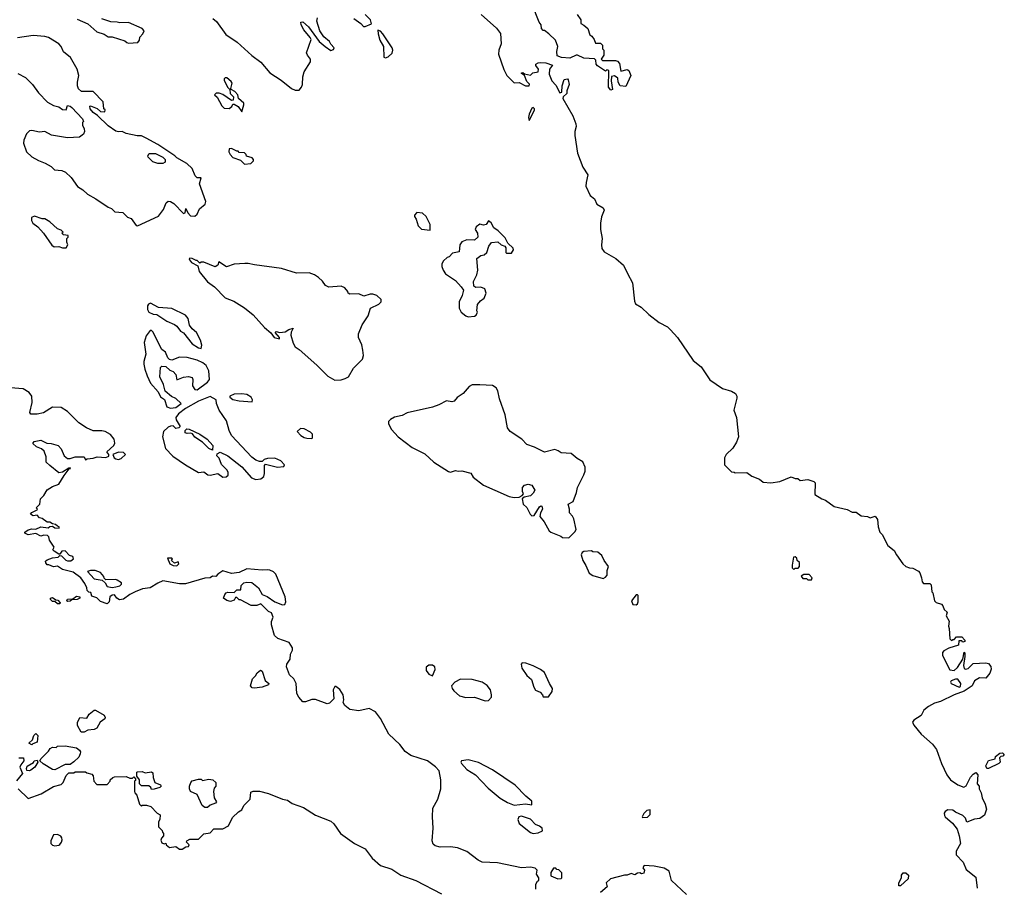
# Model space of a CAD drawing. Extents: x 2029662 to 2246637, y 225654 to 401419.
# Tile 146 of 256: x 2095688 to 2103430, y 345040 to 351865. Entities that reach past the tile are written whole.
import ezdxf

# ---------------------------------------------------------------- set-up
doc = ezdxf.new("R2010")
doc.units = 0

msp = doc.modelspace()

# ---------------------------------------------------------------- linework, layer by layer
at = {"layer": '0CON20XD'}
for points in [[(2100072.5, 351905), (2100100, 351865), (2100100, 351835), (2100125, 351822.5), (2100156.7, 351795), (2100170, 351745), (2100186.4, 351736.4), (2100205, 351710), (2100215, 351680), (2100255, 351680), (2100270, 351665), (2100270, 351635), (2100280, 351625), (2100280, 351585), (2100260, 351555), (2100270, 351545), (2100373.6, 351543.6), (2100388.3, 351538.3), (2100405, 351520), (2100415, 351460), (2100465, 351472.5), (2100477.5, 351465), (2100492.5, 351425), (2100455, 351340), (2100410, 351345), (2100393, 351373), (2100390, 351405), (2100365, 351422.5), (2100341.7, 351418.3), (2100340, 351385), (2100350, 351315), (2100335, 351310), (2100317.5, 351335), (2100320, 351465), (2100305, 351470), (2100295, 351460), (2100231.2, 351501.2), (2100220, 351515), (2100217.5, 351547.5), (2100208.3, 351558.3), (2100125, 351562.5), (2100075, 351587.5), (2100063, 351587), (2100015, 351562.5), (2099948.3, 351568.3), (2099915, 351580), (2099912.5, 351615), (2099920, 351655), (2099900, 351705), (2099850, 351755), (2099815, 351780), (2099805, 351780), (2099790, 351795), (2099787.5, 351825), (2099773.3, 351845), (2099716.7, 351985)], [(2096139.3, 351869.3), (2096225, 351832.5), (2096295, 351770), (2096351.7, 351751.7), (2096385, 351731.2), (2096415, 351731.2), (2096515, 351700), (2096530, 351685), (2096545, 351680), (2096617.5, 351685), (2096630, 351705), (2096631.7, 351728.3), (2096657.5, 351755), (2096667.5, 351777.5), (2096650, 351795), (2096545, 351842.5), (2096475, 351840), (2096453.6, 351846.4), (2096405, 351847.5), (2096335, 351872.5)], [(2097205.9, 351875.9), (2097235, 351850), (2097310, 351750), (2097397.4, 351687.4), (2097513.6, 351583.6), (2097585, 351530.8), (2097656.2, 351446.2), (2097745, 351388.6), (2097825, 351324), (2097855, 351310), (2097885, 351312), (2097905, 351333.3), (2097913.1, 351355), (2097915.6, 351415), (2097924.2, 351455), (2097975.8, 351535), (2097974, 351555), (2097950, 351585), (2097944.2, 351605), (2097979.3, 351709.3), (2097973.3, 351725), (2097922, 351785), (2097902.5, 351825), (2097900, 351845), (2097915, 351847.5), (2097959.3, 351809.3), (2098043.6, 351693.6), (2098090, 351655), (2098135, 351623.3), (2098155, 351630), (2098160, 351645), (2098133.8, 351673.8), (2098123.3, 351695), (2098080.5, 351730.5), (2098047.7, 351777.7), (2098023.9, 351853.9), (2098030.7, 351879.3)], [(2098314.4, 351874.4), (2098371.2, 351835), (2098391.2, 351811.2), (2098405, 351811.1), (2098455, 351832.5), (2098446.7, 351865), (2098405.4, 351905.4)], [(2099315.5, 351905), (2099437.3, 351797.3), (2099467.7, 351757.7), (2099473.3, 351675), (2099455.5, 351624.5), (2099452.7, 351595), (2099495, 351473.3), (2099518.1, 351425), (2099575, 351367.8), (2099615, 351370.8), (2099665, 351344.5), (2099695, 351343.8), (2099697, 351357), (2099675, 351380), (2099657.5, 351427.5), (2099630, 351445), (2099645, 351450), (2099658.3, 351438.3), (2099705, 351430), (2099722, 351448), (2099763.8, 351456.2), (2099768.8, 351475), (2099747.5, 351505), (2099747.5, 351515), (2099765, 351526.7), (2099785, 351527.5), (2099826.4, 351526.4), (2099876.4, 351506.4), (2099853.6, 351476.4), (2099852.5, 351437.5), (2099873, 351383), (2099905, 351350), (2099935, 351290), (2099950, 351295), (2099952.5, 351345), (2099970, 351395), (2099995, 351400), (2100001.7, 351391.7), (2100007.5, 351355), (2099990, 351305), (2099990, 351285), (2099961.7, 351258.3), (2099960, 351245), (2100038.3, 351108.3), (2100060, 351045), (2100063.3, 351025), (2100053.9, 350986.1), (2100053.8, 350955), (2100074, 350815), (2100116.2, 350705), (2100156.2, 350645), (2100141.2, 350585), (2100140, 350555), (2100175, 350483.3), (2100206.7, 350455), (2100226.7, 350415), (2100275.7, 350385.7), (2100283, 350367), (2100264, 350315), (2100254, 350265), (2100254, 350215), (2100268, 350145), (2100262, 350095), (2100266.1, 350066.1), (2100285, 350038.8), (2100375, 349987.5), (2100436.7, 349935), (2100468.1, 349868.1), (2100505.7, 349795), (2100521.7, 349651.7), (2100530.5, 349630.5), (2100574.1, 349604.1), (2100635, 349546.2), (2100715, 349484), (2100780.5, 349450.5), (2100805, 349426.7), (2100860, 349365), (2100984.2, 349184.2), (2101045.9, 349135.9), (2101115, 349033.3), (2101215, 348963.3), (2101285, 348943.3), (2101317.5, 348925), (2101327.5, 348905), (2101327, 348887), (2101303.8, 348795), (2101324, 348735), (2101339.2, 348585), (2101325, 348542.5), (2101295.8, 348494.2), (2101244.1, 348445.9), (2101230.7, 348419.3), (2101230, 348365), (2101261.7, 348331.7), (2101285, 348310), (2101307, 348307), (2101315, 348300), (2101405, 348302.5), (2101443.9, 348273.9), (2101505, 348250), (2101535, 348227.5), (2101595, 348222.5), (2101665, 348232.5), (2101755, 348268.8), (2101785, 348257.5), (2101807, 348257), (2101825, 348240), (2101885, 348247.5), (2101931.7, 348231.7), (2101941.7, 348221.7), (2101940.7, 348130.7), (2101995, 348097.5), (2102025, 348086.7), (2102092.5, 348035), (2102195, 348011.2), (2102235, 347992.5), (2102265, 347992.5), (2102305, 347962.5), (2102355, 347957.5), (2102375, 347947.5), (2102415, 347960), (2102432.5, 347935), (2102437.5, 347875), (2102450, 347835), (2102470, 347815), (2102515, 347730), (2102565, 347690), (2102582.5, 347655), (2102632.5, 347585), (2102655, 347563.3), (2102685, 347552.5), (2102711.7, 347551.7), (2102755, 347527.5), (2102766.7, 347515), (2102780, 347475), (2102783, 347443), (2102795, 347430), (2102845, 347430), (2102855, 347420), (2102860, 347365), (2102867, 347357), (2102880, 347295), (2102895, 347280), (2102935, 347267.5), (2102947.5, 347255), (2102957.5, 347225), (2102980, 347205), (2102972.5, 347175), (2102997.5, 347135), (2102990, 347095), (2102997.5, 347077.5), (2103002.5, 346995), (2103015, 346982.5), (2103025, 346990), (2103035, 346990), (2103055, 347010), (2103095, 347010), (2103120, 346985), (2103120, 346975), (2103105, 346970), (2103095, 346980), (2103071.7, 346978.3), (2103070, 346945), (2102995, 346921.2), (2102955, 346900), (2102945, 346887.5), (2102943.3, 346865), (2103001.7, 346751.7), (2103035, 346747.1), (2103061.3, 346768.7), (2103103.3, 346835), (2103115, 346890), (2103120, 346885), (2103120, 346855), (2103108.9, 346785), (2103115, 346762.5), (2103125, 346756.7), (2103145, 346760.6), (2103185, 346800), (2103285, 346806), (2103305, 346801.2), (2103325, 346777.5), (2103325.8, 346755.8), (2103316.9, 346725), (2103285, 346684.5), (2103235, 346688), (2103196.7, 346665), (2103176, 346625), (2103115, 346583.1), (2103034.6, 346555.4), (2102928.7, 346501.3), (2102881.2, 346488.8), (2102835, 346461.5), (2102798.5, 346435), (2102775, 346392.5), (2102717.5, 346355), (2102709.3, 346339.3), (2102718, 346315), (2102776.9, 346245), (2102866.3, 346166.3), (2102898, 346125), (2102935, 346013.8), (2102977.1, 345925), (2103008, 345885), (2103065, 345846), (2103113, 345827), (2103130.7, 345839.3), (2103164.3, 345905.7), (2103185, 345930), (2103205, 345942.5), (2103222.5, 345925), (2103217.5, 345855), (2103232.5, 345835), (2103233.3, 345815), (2103249.2, 345785), (2103255.6, 345745), (2103280.5, 345695), (2103290.5, 345655), (2103275, 345608), (2103238.8, 345581.2), (2103195, 345576), (2103135, 345552.5), (2103123.6, 345583.6), (2103103.8, 345605), (2103045, 345631.2), (2103025, 345646.2), (2102985, 345650), (2102965, 345637.5), (2102957.5, 345625), (2102958.8, 345605), (2102966, 345595), (2103023.8, 345543.8), (2103058.1, 345498.1), (2103075.8, 345445), (2103086.2, 345385), (2103051.2, 345325), (2103052.5, 345295), (2103107.3, 345237.3), (2103131.2, 345181.2), (2103205, 345120), (2103216.7, 345035)], [(2098565, 351565.8), (2098585, 351572.9), (2098617.2, 351602.8), (2098621.9, 351625), (2098616.9, 351645), (2098544.2, 351755), (2098525, 351775.6), (2098505, 351782.5), (2098505.6, 351754.4), (2098521.2, 351705), (2098549.6, 351655), (2098551.1, 351571.1), (2098565, 351565.8)], [(2095675, 351443.3), (2095735, 351410), (2095788.8, 351355), (2095835, 351291.2), (2095907.7, 351217.7), (2095955, 351191.2), (2095995, 351180), (2096025, 351158.8), (2096055, 351157.5), (2096065, 351190), (2096085, 351185.8), (2096098.8, 351175), (2096182.5, 351085), (2096190, 351065), (2096183, 351057), (2096182.5, 351035), (2096196.4, 351006.4), (2096198, 350985), (2096189.2, 350965), (2096158.3, 350941.7), (2096065, 350935.7), (2095937.5, 350957.5), (2095885, 350986.7), (2095845, 350980), (2095785, 350992.5), (2095765, 350990), (2095741.7, 350968.3), (2095721.7, 350918.3), (2095718.8, 350895), (2095741.2, 350825), (2095785, 350786), (2095835, 350758), (2095887.7, 350737.7), (2095935, 350710), (2095962.5, 350685), (2096019.3, 350679.3), (2096047.5, 350665), (2096093.3, 350625), (2096143.6, 350553.6), (2096185, 350526.7), (2096221.7, 350491.7), (2096286.7, 350456.7), (2096385, 350391.2), (2096410.7, 350380.7), (2096437.5, 350355), (2096498.3, 350348.3), (2096535, 350312.5), (2096565, 350302.5), (2096605, 350247.5), (2096615, 350243.3), (2096779.5, 350320.5), (2096818.3, 350371.7), (2096840, 350425), (2096855, 350436.7), (2096875, 350434.4), (2096899.3, 350419.3), (2096975, 350340), (2096990, 350345), (2096995, 350380), (2097010, 350345), (2097031.7, 350321.7), (2097065, 350320), (2097082.5, 350335), (2097101.7, 350378.3), (2097146.4, 350413.6), (2097152.5, 350435), (2097103.3, 350575), (2097115, 350620), (2097085, 350620), (2097067, 350637), (2097044.1, 350694.1), (2097003.6, 350733.6), (2096925, 350777.5), (2096907.5, 350795), (2096773.6, 350883.6), (2096683.3, 350933.3), (2096645, 350952.5), (2096612.7, 350952.7), (2096525, 350971.2), (2096495, 350986.2), (2096465, 350982.5), (2096445, 350987.8), (2096385, 351031.2), (2096301.2, 351111.2), (2096266.7, 351135), (2096243.3, 351165), (2096240, 351185), (2096245, 351187.5), (2096297, 351167), (2096325, 351142.5), (2096358.3, 351141.7), (2096360, 351155), (2096350, 351165), (2096345, 351220), (2096265, 351300), (2096175, 351300), (2096151.7, 351321.7), (2096143.8, 351343.8), (2096144, 351375), (2096153.8, 351425), (2096141.2, 351475), (2096088, 351568), (2096033, 351613), (2096014.2, 351655), (2095995.6, 351675.6), (2095915.6, 351725.6), (2095885, 351732.5), (2095795, 351740), (2095671.4, 351721.4)], [(2097435, 351140), (2097451.2, 351195), (2097449.5, 351209.5), (2097408.8, 351245), (2097402.5, 351275), (2097379.3, 351299.3), (2097350, 351315), (2097347.5, 351325), (2097360, 351365), (2097350, 351380), (2097318.3, 351408.3), (2097305, 351407.5), (2097295, 351400), (2097295, 351390), (2097323.3, 351335), (2097340, 351315), (2097343.8, 351283.8), (2097368.8, 351258.8), (2097367.5, 351232.5), (2097355, 351230), (2097285, 351277.5), (2097257, 351287), (2097233, 351287), (2097220, 351275), (2097240, 351255), (2097277, 351187), (2097295, 351170), (2097335, 351167.5), (2097356.4, 351183.6), (2097365, 351200), (2097375, 351200), (2097405, 351182.5), (2097435, 351140)], [(2099695, 351073.3), (2099735, 351152.5), (2099735.8, 351165), (2099725, 351175.8), (2099715, 351168.8), (2099695, 351122.5), (2099690, 351095), (2099695, 351073.3)], [(2097455, 350730), (2097505, 350733.3), (2097527.5, 350755), (2097526.7, 350765), (2097515, 350777.5), (2097471.7, 350791.7), (2097470, 350805), (2097457, 350817), (2097415, 350820), (2097405, 350830), (2097395, 350830), (2097355, 350852.5), (2097335, 350850), (2097332.5, 350825), (2097343.6, 350803.6), (2097365, 350782.5), (2097425, 350760), (2097455, 350730)], [(2096815, 350733.8), (2096775, 350734), (2096736.4, 350746.4), (2096697.5, 350785), (2096696.7, 350795), (2096707, 350813), (2096755, 350813.3), (2096813.6, 350783.6), (2096832.5, 350765), (2096832.5, 350745), (2096815, 350733.8)], [(2096055, 350070), (2096067.5, 350095), (2096060, 350115), (2096060, 350145), (2096070, 350155), (2096068.3, 350168.3), (2096031.7, 350171.7), (2096020, 350185), (2096030, 350195), (2096015, 350210), (2095985, 350220), (2095926.1, 350276.1), (2095885, 350297.5), (2095865, 350297.5), (2095805, 350320), (2095780, 350310), (2095781.2, 350285), (2095791.2, 350265), (2095830, 350235), (2095875.9, 350185.9), (2095940.7, 350090.7), (2095958.3, 350078.3), (2095995, 350080), (2096025, 350070), (2096055, 350070)], [(2098915, 350210), (2098915.8, 350255), (2098885, 350316.7), (2098855, 350342.5), (2098811.7, 350348.3), (2098793, 350327), (2098793, 350317), (2098806.7, 350295), (2098822.5, 350245), (2098848.3, 350218.3), (2098915, 350210)], [(2099215, 349526.7), (2099265, 349532.5), (2099278.3, 349541.7), (2099287.5, 349565), (2099282.5, 349575), (2099287.5, 349625), (2099312.5, 349655), (2099340, 349675), (2099356.2, 349715), (2099345, 349747.5), (2099315, 349762.5), (2099275, 349757.5), (2099258.3, 349768.3), (2099256.7, 349805), (2099281.7, 349858.3), (2099291.2, 349895), (2099283, 349987), (2099315, 350010), (2099340, 350015), (2099360, 350035), (2099376.7, 350083.3), (2099398.3, 350111.7), (2099447, 350117), (2099475, 350093.3), (2099503, 350083), (2099511.7, 350071.7), (2099510, 350035), (2099515, 350027.5), (2099555, 350030), (2099570, 350055), (2099568.3, 350068.3), (2099527, 350107), (2099505, 350150), (2099450, 350205), (2099417, 350227), (2099395, 350266.7), (2099375, 350282.5), (2099356.2, 350253.8), (2099335, 350250), (2099305, 350256.7), (2099276.7, 350235), (2099270, 350215), (2099286.7, 350185), (2099290, 350155), (2099265, 350130), (2099205, 350132.5), (2099165, 350117.5), (2099150, 350095), (2099145, 350040), (2099091.7, 350028.3), (2099065, 350000), (2099050, 349995), (2099020.7, 349969.3), (2099007.5, 349945), (2099006.7, 349925), (2099016.7, 349895), (2099036.1, 349866.1), (2099114.2, 349814.2), (2099160, 349765), (2099177, 349737), (2099167.5, 349695), (2099142.5, 349645), (2099143.3, 349596.7), (2099160, 349565), (2099195, 349536.2), (2099215, 349526.7)], [(2098165, 349030), (2098215, 349032.5), (2098248.1, 349041.9), (2098273.3, 349056.7), (2098311.9, 349125), (2098384.4, 349195), (2098390.6, 349225), (2098387.3, 349265), (2098378.9, 349308.9), (2098353.3, 349365), (2098353.5, 349395), (2098382.2, 349465), (2098428, 349535), (2098447.5, 349595), (2098513, 349627), (2098530, 349645), (2098530, 349665), (2098497, 349697), (2098465, 349707.5), (2098445, 349707.5), (2098395, 349690), (2098355, 349708), (2098285, 349707.5), (2098270, 349715), (2098268.3, 349728.3), (2098245.9, 349755.9), (2098215, 349769.2), (2098120, 349760), (2098093.6, 349773.6), (2098069.5, 349809.5), (2098037.3, 349837.3), (2098005, 349858.8), (2097965, 349874), (2097865, 349872.5), (2097747.2, 349907.2), (2097535, 349936), (2097485, 349948), (2097457.7, 349947.7), (2097375, 349942), (2097315, 349921.2), (2097255, 349960), (2097247.5, 349935), (2097225, 349922), (2097135, 349956.7), (2097115, 349957.5), (2097105, 349950), (2097085, 349970), (2097075, 349970), (2097045, 349987.5), (2097025, 349990), (2097020, 349985), (2097022.5, 349975), (2097040, 349955), (2097088.3, 349928.3), (2097100, 349885), (2097164.3, 349804.3), (2097219.2, 349765), (2097305, 349678.2), (2097370.9, 349650.9), (2097455, 349598.8), (2097525, 349544), (2097614.2, 349445), (2097661.7, 349401.7), (2097690, 349365), (2097730, 349355), (2097730, 349365), (2097697.5, 349405), (2097705, 349412.5), (2097735, 349406), (2097775, 349410), (2097805, 349428.8), (2097838.3, 349438.3), (2097822, 349408), (2097820, 349385), (2097838.8, 349321.2), (2097855, 349291.2), (2097885, 349271.2), (2098025, 349148), (2098111.2, 349061.2), (2098165, 349030)], [(2097115, 349280), (2097120, 349305), (2097110.8, 349345), (2097077.5, 349405), (2097044.3, 349434.3), (2097023, 349463), (2097012.5, 349515), (2096991.7, 349541.7), (2096885, 349594), (2096780.7, 349600.7), (2096716.4, 349636.4), (2096701.7, 349628.3), (2096692.5, 349615), (2096692.5, 349585), (2096703.6, 349563.6), (2096738.3, 349548.3), (2096767, 349547), (2096845, 349493.8), (2096905, 349468.8), (2096924.2, 349454.2), (2096953.3, 349415), (2096975, 349403.3), (2097044.3, 349314.3), (2097095, 349283.3), (2097115, 349280)], [(2096875, 348808.8), (2096915, 348813.8), (2096956.7, 348845), (2096916, 348885), (2096881.4, 348901.4), (2096832.5, 348942.5), (2096820, 348995), (2096791.2, 349055), (2096795, 349130), (2096805, 349140), (2096837, 349137), (2096869.3, 349109.3), (2096895, 349096.7), (2096916.7, 349075), (2096925, 349033.3), (2096975, 349052.5), (2097015, 349057.5), (2097045, 349050), (2097050, 349035), (2097047.5, 348985), (2097065, 348957.5), (2097085, 348953.3), (2097166.2, 349015), (2097181.2, 349035), (2097176.1, 349103.9), (2097155, 349146.2), (2097127, 349167), (2097085, 349186), (2097005, 349208), (2096945, 349211.2), (2096885, 349187.5), (2096865, 349192.5), (2096852.5, 349205), (2096835, 349250), (2096805, 349270), (2096735, 349410), (2096725, 349420), (2096715, 349420), (2096682.3, 349377.7), (2096668, 349325), (2096680, 349235), (2096663.9, 349176.1), (2096663.8, 349155), (2096671.2, 349115), (2096690, 349065), (2096716.2, 349005), (2096777.3, 348937.3), (2096795, 348897.5), (2096827, 348877), (2096845, 348820), (2096875, 348808.8)], [(2099747.5, 345025), (2099747.5, 345065), (2099760.7, 345089.3), (2099770, 345095), (2099770, 345115), (2099752.5, 345145), (2099757.5, 345175), (2099741.7, 345191.7), (2099705, 345200), (2099635, 345193.8), (2099445, 345232.2), (2099325, 345238.9), (2099293.1, 345253.1), (2099205, 345322.9), (2099131.3, 345351.3), (2099075, 345359.5), (2098995, 345355.8), (2098955, 345366), (2098940.3, 345380.3), (2098931.9, 345405), (2098939.5, 345505), (2098934.4, 345595.6), (2098937.6, 345662.4), (2098977.1, 345735), (2098999.4, 345815), (2098999.1, 345885), (2098985.5, 345955.5), (2098957.7, 345987.7), (2098895, 346036), (2098765, 346078.2), (2098718.7, 346108.7), (2098677.5, 346165), (2098590.5, 346245), (2098525, 346368), (2098485, 346420.8), (2098435, 346445.8), (2098355, 346428.8), (2098285, 346440), (2098245, 346470), (2098232.5, 346495), (2098237.5, 346515), (2098232.5, 346555), (2098205, 346597.5), (2098175, 346620), (2098165, 346620), (2098152.5, 346595), (2098157, 346523), (2098125, 346490), (2098107, 346483), (2098015, 346517.5), (2097985, 346516.7), (2097935, 346500), (2097915, 346500), (2097882.5, 346535), (2097867.5, 346565), (2097862.5, 346645), (2097845, 346680), (2097810.8, 346710.8), (2097786.2, 346775), (2097788.8, 346795), (2097813.8, 346835), (2097818.6, 346875), (2097833.8, 346905), (2097833.3, 346925), (2097807.5, 346965), (2097718.3, 346998.3), (2097690.8, 347020.8), (2097667.5, 347105), (2097668.3, 347131.7), (2097682.5, 347165), (2097669.3, 347199.3), (2097645, 347210), (2097585, 347270), (2097551.7, 347258.3), (2097508.3, 347258.3), (2097425, 347302.5), (2097413, 347303), (2097395, 347320), (2097385, 347320), (2097375, 347300), (2097345, 347287.5), (2097316.7, 347296.7), (2097290, 347315), (2097300, 347345), (2097313, 347357), (2097325, 347362.5), (2097375, 347360), (2097395, 347380), (2097428.3, 347381.7), (2097430, 347415), (2097450, 347435), (2097475, 347440), (2097513, 347437), (2097566.4, 347396.4), (2097595, 347342.5), (2097635, 347327.5), (2097695, 347286.7), (2097755, 347262.5), (2097773.6, 347266.4), (2097781.2, 347285), (2097775.8, 347325), (2097702, 347505), (2097685, 347520.8), (2097654.5, 347534.5), (2097635, 347538.9), (2097595, 347535.6), (2097474.1, 347545.9), (2097415, 347516.2), (2097355, 347510), (2097285, 347530), (2097246.2, 347505), (2097230, 347485), (2097205, 347486.7), (2097185, 347474.2), (2097145, 347471.4), (2096993, 347427), (2096945, 347428.6), (2096815, 347450), (2096775, 347433.8), (2096713.9, 347396.1), (2096655, 347389.2), (2096595.8, 347364.2), (2096555, 347343.8), (2096505, 347306.2), (2096472.7, 347302.7), (2096452.5, 347315), (2096435, 347340), (2096415, 347337.5), (2096397.5, 347325), (2096392.5, 347285), (2096375, 347271.2), (2096325, 347290), (2096295, 347317.5), (2096255, 347330), (2096248.3, 347358.3), (2096231.7, 347361.7), (2096220, 347375), (2096217, 347397), (2096200.7, 347430.7), (2096170, 347475), (2096109.4, 347519.4), (2096025, 347541.2), (2095986.4, 347566.4), (2095955, 347562.5), (2095916.4, 347576.4), (2095905, 347577.5), (2095893, 347593), (2095892.5, 347605), (2095903.6, 347616.4), (2095947, 347633), (2095991.7, 347638.3), (2096005, 347650), (2096018.3, 347648.3), (2096050, 347615), (2096065, 347607.5), (2096091.7, 347608.3), (2096112.5, 347625), (2096105, 347642.5), (2096081.2, 347651.2), (2096047, 347687), (2096020, 347685), (2096005, 347660), (2095995, 347660), (2095960, 347685), (2095950, 347695), (2095960, 347715), (2095921.7, 347771.7), (2095916.4, 347796.4), (2095907.7, 347807.7), (2095879.3, 347810.7), (2095855, 347802.5), (2095815, 347823.3), (2095755, 347813.3), (2095730, 347825), (2095730, 347835), (2095755, 347852), (2095785, 347860), (2095815, 347856.7), (2095854.1, 347875.9), (2095913, 347867), (2095925, 347877.5), (2095945, 347880), (2095965, 347867.5), (2096000, 347865), (2096000, 347875), (2095985, 347880), (2095970, 347895), (2095945, 347900), (2095925, 347912.5), (2095905, 347913.3), (2095865, 347942.5), (2095845, 347947.5), (2095825, 347967.5), (2095795, 347962), (2095773.8, 347975), (2095785, 347990), (2095825, 348010), (2095827.5, 348015), (2095817.5, 348025), (2095846, 348054), (2095852.9, 348095), (2095878.3, 348121.7), (2095903.2, 348166.8), (2095945, 348194.4), (2095995, 348212.5), (2096039.3, 348280.7), (2096078.3, 348331.7), (2096086.7, 348335), (2096085, 348340), (2096075, 348337.5), (2096025, 348306.7), (2095995, 348301.2), (2095925, 348357.5), (2095897.5, 348385), (2095896.4, 348426.4), (2095880.7, 348470.7), (2095860.7, 348490.7), (2095820, 348505), (2095791.7, 348531.7), (2095803, 348547), (2095855, 348557.5), (2095903, 348533), (2095935, 348532.5), (2095990, 348515), (2096015, 348490), (2096037.5, 348435), (2096065, 348412.5), (2096086.4, 348413.6), (2096125, 348427.5), (2096195, 348427.5), (2096205, 348403.3), (2096218.3, 348411.7), (2096265, 348416.7), (2096297, 348427), (2096365, 348422.5), (2096388.3, 348431.7), (2096390, 348445), (2096372.5, 348465), (2096427.5, 348515), (2096437.5, 348535), (2096430.8, 348565), (2096401.3, 348601.3), (2096361.2, 348625), (2096335, 348630.6), (2096265, 348630.6), (2096213.8, 348653.8), (2096153.6, 348693.6), (2096065, 348782), (2096015, 348814), (2095945, 348817.1), (2095875, 348774), (2095825, 348762.2), (2095775, 348762.5), (2095767.1, 348775), (2095786.5, 348855), (2095782.6, 348902.6), (2095762.8, 348932.8), (2095715, 348961.1), (2095615, 348970)], [(2097515, 348860), (2097520, 348875), (2097507.5, 348895), (2097475, 348916.7), (2097435, 348923.3), (2097375, 348920), (2097340, 348905), (2097340, 348895), (2097365, 348877.5), (2097415, 348866.7), (2097515, 348860)], [(2100005, 347790), (2100053, 347837), (2100062.5, 347855), (2100045, 347940), (2100035, 347960), (2100010, 347985), (2100010, 348015), (2100000, 348055), (2100040, 348075), (2100066.2, 348145), (2100074.2, 348185.8), (2100124.2, 348285), (2100134.2, 348315), (2100135.7, 348345), (2100116.3, 348386.3), (2100072.8, 348412.8), (2100025, 348454), (2099945, 348458.8), (2099922.5, 348475), (2099895, 348483.3), (2099813.6, 348463.6), (2099735, 348502), (2099675, 348523.3), (2099636, 348565), (2099545, 348627.1), (2099523.3, 348655), (2099505, 348756.7), (2099461.7, 348881.7), (2099447.3, 348945), (2099435, 348968.6), (2099405, 348986.5), (2099305, 348994.3), (2099245, 348994), (2099221.2, 348978.8), (2099174, 348925), (2099127.3, 348892.7), (2099105, 348863.8), (2099085, 348858.8), (2099045, 348868), (2098984.5, 348835.5), (2098935, 348816.9), (2098735, 348774), (2098695, 348752.5), (2098635, 348738), (2098605, 348720), (2098588.8, 348705), (2098588, 348685), (2098610.8, 348640.8), (2098663.6, 348583.6), (2098775, 348500.8), (2098875, 348450), (2098945.4, 348385.4), (2099060.6, 348310.6), (2099075, 348306.9), (2099115, 348318.8), (2099135, 348313.8), (2099165, 348316.7), (2099235, 348297.5), (2099255, 348267.5), (2099333.9, 348203.9), (2099424, 348164), (2099535.9, 348115.9), (2099575, 348106.7), (2099615, 348110), (2099638.3, 348121.7), (2099650, 348135), (2099642.5, 348155), (2099642.5, 348185), (2099657, 348203), (2099685, 348212.5), (2099715, 348202.5), (2099740, 348165), (2099725, 348140), (2099705, 348120), (2099655, 348110), (2099640, 348095), (2099647.5, 348055), (2099675, 348027.5), (2099702, 347975), (2099715, 347963.8), (2099733.6, 347966.4), (2099775, 348032.5), (2099785, 348042.5), (2099795, 348037.5), (2099800, 348015), (2099783.3, 347985), (2099778.3, 347958.3), (2099812.5, 347915), (2099852.5, 347845), (2099865, 347833.3), (2099943.6, 347803.6), (2099955, 347793.3), (2100005, 347790)], [(2097545, 348247.5), (2097585, 348252.5), (2097607, 348273), (2097612.5, 348295), (2097612.5, 348357.5), (2097621.7, 348368.3), (2097715, 348346.7), (2097765, 348350), (2097770, 348365), (2097742.5, 348395), (2097695, 348416.2), (2097637, 348413), (2097610, 348405), (2097595, 348390), (2097575, 348390), (2097545, 348400), (2097513, 348423), (2097355, 348593.8), (2097335.7, 348635), (2097315, 348710), (2097256, 348795), (2097236.7, 348845), (2097232.5, 348875), (2097185, 348902.5), (2097094.2, 348865.8), (2096993.3, 348806.7), (2096938, 348765), (2096916.7, 348735), (2096918.3, 348718.3), (2096950, 348665), (2096940, 348655), (2096915, 348650), (2096895, 348670), (2096873, 348667), (2096855, 348660), (2096820, 348625), (2096810, 348585), (2096835, 348492.5), (2096891.2, 348431.2), (2096992.5, 348365), (2097095, 348302.5), (2097135, 348310), (2097166.4, 348286.4), (2097185, 348281.2), (2097245, 348296.7), (2097285, 348267.5), (2097311.7, 348268.3), (2097327, 348283), (2097327.5, 348305), (2097317.5, 348325), (2097275, 348367.5), (2097255.9, 348415.9), (2097237.5, 348435), (2097240.7, 348449.3), (2097265, 348463.3), (2097325, 348433.3), (2097435, 348348), (2097511.7, 348261.7), (2097545, 348247.5)], [(2097205, 348480), (2097175, 348492.5), (2097125, 348542.5), (2097065, 348582.5), (2097046.7, 348606.7), (2097035, 348612.5), (2097005, 348610), (2096990, 348615), (2096990, 348635), (2097003.6, 348646.4), (2097020, 348645), (2097105, 348606.2), (2097162.5, 348565), (2097206.7, 348515), (2097205, 348480)], [(2097985, 348570), (2097990, 348575), (2097990, 348605), (2097975, 348620), (2097925, 348647.5), (2097895, 348650), (2097870, 348625), (2097900, 348595), (2097925, 348580), (2097945, 348572.5), (2097985, 348570)], [(2096465, 348406.2), (2096485, 348413.3), (2096520, 348445), (2096505, 348460), (2096465, 348462.5), (2096420, 348445), (2096430, 348420), (2096445, 348410), (2096465, 348406.2)], [(2100275, 347470), (2100295, 347480), (2100307.5, 347495), (2100308.3, 347531.7), (2100317.5, 347565), (2100285, 347610), (2100265, 347650), (2100235, 347676.7), (2100195, 347680), (2100185, 347687.5), (2100125, 347682.5), (2100110, 347675), (2100103, 347657), (2100115, 347610), (2100140.7, 347570.7), (2100165, 347512.5), (2100195, 347492.5), (2100275, 347470)], [(2096925, 347570), (2096940, 347585), (2096935, 347600), (2096905, 347590), (2096881.7, 347611.7), (2096890, 347625), (2096885, 347630), (2096851.7, 347628.3), (2096870, 347585), (2096895, 347572.5), (2096925, 347570)], [(2101775, 347540), (2101785, 347550), (2101808.3, 347551.7), (2101820, 347565), (2101820, 347595), (2101801.7, 347611.7), (2101798.3, 347628.3), (2101785, 347640), (2101773, 347637), (2101762.5, 347575), (2101763, 347553), (2101775, 347540)], [(2096415, 347400), (2096445, 347403.3), (2096477, 347413), (2096490, 347425), (2096490, 347435), (2096455, 347457.5), (2096445, 347462.5), (2096365, 347460), (2096351.7, 347471.7), (2096350, 347485), (2096325, 347517.5), (2096281.7, 347531.7), (2096245, 347533.3), (2096222.5, 347525), (2096275, 347467.5), (2096337.5, 347457.5), (2096360, 347435), (2096375, 347407.5), (2096415, 347400)], [(2101915, 347460), (2101920, 347475), (2101895, 347500), (2101855, 347500), (2101833, 347487), (2101845, 347470), (2101875, 347470), (2101885, 347460), (2101915, 347460)], [(2096005, 347270), (2095985, 347270), (2095965, 347290), (2095945, 347290), (2095930, 347305), (2095930, 347315), (2095945, 347320), (2095971.7, 347301.7), (2095988.3, 347298.3), (2096007, 347277), (2096005, 347270)], [(2096065, 347290), (2096060, 347295), (2096063, 347307), (2096105, 347310), (2096135, 347330), (2096160, 347325), (2096160, 347315), (2096140, 347305), (2096098.3, 347301.7), (2096085, 347292.5), (2096065, 347290)], [(2100535, 347263.3), (2100545, 347270), (2100550, 347285), (2100550, 347335), (2100545, 347340), (2100535, 347340), (2100500, 347295), (2100510, 347265), (2100535, 347263.3)], [(2098935, 346703.3), (2098956.1, 346753.9), (2098953.3, 346775), (2098935, 346788.8), (2098905, 346788.8), (2098885, 346772.5), (2098884, 346745), (2098905, 346716.7), (2098935, 346703.3)], [(2099845, 346540), (2099875, 346580), (2099877.5, 346605), (2099853, 346643), (2099815, 346730), (2099783.6, 346753.6), (2099725, 346782), (2099666.7, 346803.3), (2099640, 346805), (2099630, 346795), (2099637.5, 346765), (2099676.1, 346706.1), (2099713.3, 346675), (2099731.2, 346615), (2099745, 346592.5), (2099780, 346575), (2099800, 346555), (2099805, 346540), (2099845, 346540)], [(2097535, 346605.8), (2097515, 346610.8), (2097504.3, 346625), (2097518.8, 346681.2), (2097542, 346705), (2097555, 346728.8), (2097581.2, 346748.8), (2097595, 346740), (2097618.3, 346668.3), (2097648, 346645), (2097645, 346634.2), (2097595, 346614.3), (2097535, 346605.8)], [(2099348.3, 346508.3), (2099375, 346510), (2099396.7, 346535), (2099398.8, 346555), (2099389.2, 346595), (2099365, 346629.2), (2099324.6, 346654.6), (2099245, 346674.4), (2099155, 346678.1), (2099108.8, 346655), (2099083.8, 346625), (2099088, 346605), (2099102, 346585), (2099147, 346547), (2099196.4, 346533.6), (2099265, 346536.7), (2099348.3, 346508.3)], [(2103075, 346616), (2103085, 346620), (2103089.2, 346645), (2103065, 346676.7), (2103045, 346678.8), (2103012.5, 346665), (2103007.5, 346655), (2103012.5, 346645), (2103075, 346616)], [(2096195, 346260), (2096171.7, 346261.7), (2096143, 346313), (2096143, 346337), (2096160, 346375), (2096215, 346371.2), (2096235, 346401.2), (2096275, 346433.3), (2096285, 346433.3), (2096353.3, 346395), (2096360, 346375), (2096356.7, 346365), (2096320.5, 346339.5), (2096295, 346292.5), (2096275, 346282.5), (2096223, 346277), (2096195, 346260)], [(2095785, 346160), (2095760, 346175), (2095788.3, 346201.7), (2095800, 346235), (2095815, 346250), (2095830, 346235), (2095827, 346183), (2095791.7, 346168.3), (2095785, 346160)], [(2095965, 345964.2), (2095945, 345968), (2095871.7, 346011.7), (2095847.5, 346035), (2095857.5, 346055), (2095915, 346112.5), (2095927, 346133), (2095945, 346142.5), (2095975, 346140), (2095985, 346150), (2096045, 346152.5), (2096135, 346136.7), (2096159.3, 346119.3), (2096166.4, 346106.4), (2096165, 346090), (2096152.5, 346065), (2096115, 346027.5), (2096085, 346007.5), (2096045, 346006.2), (2095965, 345964.2)], [(2095681.7, 346058.3), (2095718.3, 346058.3), (2095720, 346035), (2095696.4, 346003.6), (2095690, 345985), (2095710, 345935), (2095663, 345877)], [(2103305, 345974), (2103292.5, 345975), (2103283.8, 345995), (2103305, 346037.5), (2103358.3, 346051.7), (2103361.7, 346068.3), (2103395, 346096.7), (2103415, 346097.5), (2103430, 346085), (2103418.3, 346071.7), (2103401.7, 346068.3), (2103391.7, 346058.3), (2103397.5, 346025), (2103387.5, 346015), (2103305, 345974)], [(2095765, 345956.7), (2095745, 345960), (2095741.2, 345975), (2095746.4, 345993.6), (2095796.7, 346023.3), (2095803.3, 346036.7), (2095825, 346040), (2095830, 346025), (2095807.5, 345985), (2095775, 345963.3), (2095765, 345956.7)], [(2099575, 345686.7), (2099665, 345697.5), (2099715, 345690), (2099715, 345717.5), (2099667.3, 345757.3), (2099585, 345844.2), (2099405.4, 345965.4), (2099295, 346022.5), (2099215, 346042), (2099162.5, 346035), (2099157.5, 346025), (2099162.5, 346015), (2099205, 345966.2), (2099273.3, 345925), (2099371.3, 345821.3), (2099465, 345741.2), (2099525, 345706.7), (2099575, 345686.7)], [(2095676.7, 345815), (2095755, 345740), (2095857.5, 345775), (2095955, 345834), (2096015, 345850), (2096030, 345865), (2096055, 345920), (2096075, 345940), (2096115, 345940), (2096125, 345950), (2096205, 345950), (2096215, 345940), (2096255, 345930), (2096267, 345917), (2096270, 345875), (2096295, 345850), (2096375, 345850), (2096400, 345875), (2096400, 345885), (2096420, 345905), (2096435, 345910), (2096525, 345912.5), (2096555, 345900), (2096575, 345900), (2096585, 345910), (2096600, 345895), (2096598.3, 345881.7), (2096590, 345875), (2096590, 345795), (2096593, 345783), (2096610, 345765), (2096630, 345695), (2096645, 345680), (2096652.5, 345687.5), (2096685, 345687.5), (2096720, 345675), (2096770, 345625), (2096791.7, 345611.7), (2096790, 345575), (2096780, 345555), (2096780, 345515), (2096808.3, 345488.3), (2096810, 345475), (2096820, 345465), (2096820, 345445), (2096803, 345427), (2096799.3, 345410.7), (2096805, 345390), (2096825, 345382.5), (2096838.3, 345388.3), (2096840, 345375), (2096865, 345352.5), (2096915, 345362.5), (2096945, 345340), (2096965, 345340), (2096995, 345360), (2097015, 345362.5), (2097020, 345375), (2097000, 345395), (2097003.6, 345406.4), (2097025, 345420), (2097095, 345420), (2097135, 345460), (2097185, 345470), (2097215, 345500), (2097285, 345500), (2097330, 345525), (2097360.7, 345589.3), (2097410, 345635), (2097435, 345650), (2097450, 345685), (2097500, 345735), (2097505, 345790), (2097525, 345796.7), (2097575, 345797.5), (2097645, 345777.5), (2097755, 345733.3), (2097795, 345726.7), (2097829.7, 345699.7), (2097918.5, 345668.5), (2098015, 345609.2), (2098135, 345560), (2098159.5, 345539.5), (2098212, 345465), (2098321.2, 345385), (2098404.3, 345344.3), (2098459.6, 345269.6), (2098525, 345213.1), (2098615, 345183.5), (2098685, 345136.5), (2098803, 345093), (2099005, 344990.5)], [(2096725, 345810), (2096720, 345825), (2096705, 345840), (2096645, 345840), (2096630, 345855), (2096630, 345885), (2096610, 345915), (2096610, 345945), (2096615, 345950), (2096651.7, 345951.7), (2096675, 345940), (2096725, 345950), (2096735, 345940), (2096737.5, 345905), (2096750, 345865), (2096795, 345847.5), (2096800, 345835), (2096790, 345825), (2096745, 345812.5), (2096725, 345810)], [(2097165, 345667.5), (2097145, 345667.5), (2097123.6, 345683.6), (2097085, 345770), (2097032.5, 345795), (2097022.5, 345815), (2097022.5, 345835), (2097033.9, 345866.1), (2097045, 345877.5), (2097095, 345892.5), (2097115, 345890), (2097125, 345880), (2097175, 345890), (2097207, 345887), (2097230, 345865), (2097230, 345835), (2097218.3, 345821.7), (2097212.5, 345795), (2097217.5, 345745), (2097236.4, 345713.6), (2097228.3, 345701.7), (2097185, 345686.2), (2097165, 345667.5)], [(2099725, 345463.8), (2099765, 345470), (2099800, 345485), (2099796.4, 345506.4), (2099775, 345522.5), (2099745, 345533.3), (2099705, 345576.7), (2099635, 345600), (2099614.1, 345595.9), (2099603.8, 345575), (2099615, 345543.3), (2099705, 345471.2), (2099725, 345463.8)], [(2100585, 345590), (2100625, 345592.5), (2100646.7, 345613.3), (2100645, 345650), (2100620, 345645), (2100595, 345620), (2100582.5, 345595), (2100585, 345590)], [(2095965, 345368), (2095995, 345372), (2096005, 345376.7), (2096016.2, 345395), (2096023.3, 345415), (2096020.7, 345430.7), (2096013, 345443), (2095986.4, 345456.4), (2095955, 345452.5), (2095933.3, 345405), (2095933.9, 345383.9), (2095945, 345373.3), (2095965, 345368)], [(2100930, 344985), (2100814, 345095), (2100795, 345167.5), (2100755, 345190), (2100676.1, 345206.1), (2100598.3, 345211.7), (2100587.5, 345195), (2100600, 345175), (2100595, 345151.2), (2100576.4, 345146.4), (2100565, 345153.3), (2100547, 345153), (2100525, 345137.5), (2100495, 345150), (2100465, 345136.7), (2100443.6, 345136.4), (2100333, 345107), (2100300, 345075), (2100307, 345043), (2100255, 345000)], [(2099918.3, 345108.3), (2099945, 345110), (2099950, 345115), (2099950, 345155), (2099928.3, 345178.3), (2099911.7, 345181.7), (2099905, 345190), (2099885, 345190), (2099863.6, 345156.4), (2099865, 345130), (2099918.3, 345108.3)], [(2102601.7, 345051.7), (2102600, 345075), (2102622.5, 345115), (2102621.2, 345135), (2102635, 345153.3), (2102655, 345153.8), (2102676, 345135), (2102673.9, 345106.1), (2102615, 345052.5), (2102601.7, 345051.7)]]:
    msp.add_lwpolyline(points, dxfattribs=at)

doc.saveas('drawing.dxf')
